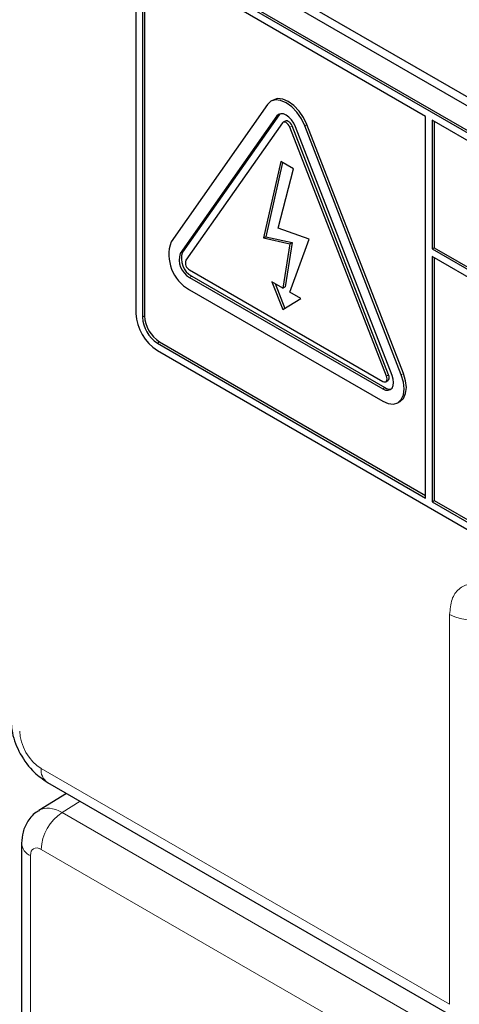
# Paper-space layout 'Blatt2' of a CAD drawing. Header units: millimetres. Extents: x 5 to 418, y 2 to 292.
# Tile 11 of 68: x 106.83 to 110.46, y 146.59 to 154.7. Entities that reach past the tile are written whole.
import ezdxf

# ---------------------------------------------------------------- set-up
doc = ezdxf.new("R2010")
doc.units = ezdxf.units.MM

psp = doc.layouts.new('Blatt2')

# ---------------------------------------------------------------- linework, layer by layer
at = {"color": 7, "linetype": 'Continuous', "lineweight": 25}
for p, q in [((107.9426, 155.4779), (116.8699, 150.3244)), ((108.0058, 155.5144), (116.8446, 150.4118)), ((116.808, 150.1355), (107.9692, 155.2381)), ((116.8257, 150.1457), (107.9868, 155.2483)), ((110.1789, 153.9012), (107.9692, 155.1768)), ((107.7924, 155.136), (107.7924, 152.2781)), ((107.8454, 155.1054), (107.8454, 152.2475)), ((107.8631, 155.1156), (107.8631, 152.2577)), ((108.9225, 154.036), (108.9048, 154.0257)), ((108.8767, 153.9997), (108.0812, 152.8678)), ((108.9533, 153.9045), (108.1578, 152.7726)), ((108.971, 153.9147), (108.1755, 152.7828)), ((108.9992, 153.8473), (108.2037, 152.7155)), ((108.9768, 153.9215), (108.971, 153.9147)), ((109.0225, 153.8627), (109.0048, 153.8525)), ((110.1789, 150.7575), (110.1789, 153.9012)), ((110.2319, 153.8706), (110.2319, 152.8092)), ((116.808, 150.0743), (110.2319, 153.8706)), ((110.2496, 153.8604), (110.2496, 152.8194)), ((109.8559, 151.7617), (109.0604, 153.812)), ((109.8736, 151.7719), (109.0781, 153.8222)), ((109.9019, 151.7658), (109.1064, 153.8161)), ((109.9784, 151.7726), (109.1829, 153.8229)), ((109.9961, 151.7828), (109.2006, 153.8331)), ((108.9856, 153.5285), (108.8439, 152.9001)), ((108.9992, 153.5207), (108.8616, 152.9103)), ((109.0909, 153.4678), (108.9856, 153.5285)), ((108.9633, 152.9813), (109.0909, 153.4678)), ((109.2179, 152.8894), (108.9633, 152.9813)), ((108.8439, 152.9001), (108.8616, 152.9103)), ((108.8439, 152.9001), (109.0604, 152.8517)), ((108.8616, 152.9103), (109.0781, 152.8619)), ((109.0604, 152.4535), (109.2179, 152.8894)), ((109.0604, 152.8517), (109.0025, 152.487)), ((109.0781, 152.8619), (109.0202, 152.4972)), ((109.0604, 152.8517), (109.0781, 152.8619)), ((110.2319, 152.8092), (110.2496, 152.8194)), ((110.2319, 152.8092), (116.9317, 148.9415)), ((110.2496, 152.8194), (116.9317, 148.9619)), ((116.9317, 148.8802), (110.2319, 152.748)), ((110.2319, 152.748), (110.2319, 150.7269)), ((110.2496, 152.7378), (110.2496, 150.7371)), ((108.2343, 152.6366), (109.8253, 151.7181)), ((108.2343, 152.5753), (109.8253, 151.6569)), ((108.252, 152.5855), (109.843, 151.6671)), ((108.2343, 152.4733), (109.8253, 151.5548)), ((109.0025, 152.487), (108.9112, 152.5397)), ((108.9112, 152.5397), (109.0025, 152.3093)), ((108.9394, 152.5234), (109.02, 152.32)), ((109.0025, 152.487), (109.0202, 152.4972)), ((109.0025, 152.3093), (109.1518, 152.4008)), ((109.1518, 152.4008), (109.0604, 152.4535)), ((107.9692, 152.0332), (110.1789, 150.7575)), ((107.9868, 152.0434), (110.1789, 150.7779)), ((107.9692, 151.9719), (116.808, 146.8694)), ((109.8503, 151.7156), (109.868, 151.7258)), ((109.9503, 151.5424), (109.968, 151.5526)), ((110.2319, 150.7269), (110.2496, 150.7371)), ((110.2319, 150.7269), (116.808, 146.9306)), ((110.2496, 150.7371), (116.8257, 146.9408)), ((107.0633, 148.4158), (110.4282, 146.4732)), ((107.2214, 148.3245), (106.9935, 148.1836)), ((106.8502, 147.9144), (106.8502, 144.5002))]:
    psp.add_line(p, q, dxfattribs=at)
at = {"color": 7, "linetype": 'Continuous', "lineweight": 18}
for p, q in [((108.9533, 153.9045), (108.971, 153.9147)), ((109.0604, 153.812), (109.0781, 153.8222)), ((109.1829, 153.8229), (109.2006, 153.8331)), ((108.1578, 152.7726), (108.1755, 152.7828)), ((108.2343, 152.5753), (108.252, 152.5855)), ((107.8454, 152.2475), (107.8631, 152.2577)), ((107.9692, 152.0332), (107.9868, 152.0434)), ((109.8559, 151.7617), (109.8736, 151.7719)), ((109.9784, 151.7726), (109.9961, 151.7828)), ((109.8253, 151.6569), (109.843, 151.6671)), ((110.3764, 146.5877), (110.3764, 149.7976)), ((107.0115, 148.5302), (110.3764, 146.5877)), ((107.3339, 148.2595), (107.1854, 148.1677)), ((107.1854, 148.1677), (110.6559, 146.1643)), ((110.3938, 145.9109), (107.0118, 147.8634)), ((106.9234, 147.8123), (106.9234, 144.3982))]:
    psp.add_line(p, q, dxfattribs=at)
at = {"color": 7, "linetype": 'Continuous', "lineweight": 25, "flags": 128}
for points in [[(109.1829, 153.8229), (109.1548, 153.8814), (109.1182, 153.935), (109.0756, 153.98), (109.0298, 154.0134), (108.9841, 154.0328), (108.9414, 154.037), (108.9048, 154.0257), (108.8767, 153.9997)], [(109.2006, 153.8331), (109.1725, 153.8916), (109.1359, 153.9452), (109.0933, 153.9902), (109.0475, 154.0236), (109.0017, 154.043), (108.9591, 154.0473), (108.9225, 154.036)], [(109.1064, 153.8161), (109.0923, 153.8453), (109.074, 153.8721), (109.0527, 153.8946), (109.0298, 153.9113), (109.0069, 153.921), (108.9856, 153.9231), (108.9673, 153.9175), (108.9533, 153.9045)], [(109.0604, 153.812), (109.0548, 153.8237), (109.0475, 153.8344), (109.039, 153.8434), (109.0298, 153.8501), (109.0207, 153.854), (109.0121, 153.8548), (109.0048, 153.8525), (108.9992, 153.8473)], [(109.0781, 153.8222), (109.0725, 153.8339), (109.0652, 153.8446), (109.0567, 153.8536), (109.0475, 153.8603), (109.0384, 153.8642), (109.0298, 153.865), (109.0225, 153.8627)], [(109.8253, 151.5548), (109.8711, 151.5353), (109.9137, 151.5311), (109.9503, 151.5424), (109.9784, 151.5685), (109.9961, 151.6075), (110.0021, 151.6569), (109.9961, 151.7132), (109.9784, 151.7726)], [(109.8253, 151.6569), (109.8482, 151.6471), (109.8695, 151.645), (109.8878, 151.6507), (109.9019, 151.6637), (109.9107, 151.6832), (109.9137, 151.7079), (109.9107, 151.7361), (109.9019, 151.7658)], [(109.8253, 151.7181), (109.8345, 151.7142), (109.843, 151.7134), (109.8503, 151.7156), (109.8559, 151.7208), (109.8595, 151.7286), (109.8607, 151.7385), (109.8595, 151.7498), (109.8559, 151.7617)], [(109.868, 151.7258), (109.868, 151.7258), (109.8736, 151.731), (109.8771, 151.7389), (109.8784, 151.7487), (109.8771, 151.76), (109.8736, 151.7719)], [(109.968, 151.5526), (109.968, 151.5526), (109.9961, 151.5787), (110.0138, 151.6177), (110.0198, 151.6671), (110.0138, 151.7234), (109.9961, 151.7828)]]:
    psp.add_lwpolyline(points, dxfattribs=at)
at = {"color": 7, "linetype": 'Continuous', "lineweight": 25}
for centre, radius, start, end in [((108.393, 152.7618), 0.3293, 161.22156, 241.18981), ((108.3137, 152.7196), 0.1647, 161.22156, 241.18981), ((108.3314, 152.7298), 0.1647, 161.22156, 241.18981), ((108.2661, 152.6943), 0.0659, 161.22156, 241.18981), ((108.1762, 152.2956), 0.3842, 182.60548, 237.39452), ((108.1141, 152.2597), 0.2689, 182.60548, 237.39452), ((108.1318, 152.2699), 0.2689, 182.60548, 237.39452), ((109.8811, 151.7224), 0.0672, 235.41042, 282.80707)]:
    psp.add_arc(centre, radius, start, end, dxfattribs=at)
at = {"color": 7, "linetype": 'Continuous', "lineweight": 18}
for centre, radius, start, end in [((110.5533, 150.1398), 0.3852, 242.65648, 296.76622), ((107.1307, 148.5152), 0.1201, 172.814, 235.87382), ((107.3965, 147.8455), 0.3852, 123.22971, 177.34769), ((106.9699, 147.923), 0.1201, 184.09355, 247.19438)]:
    psp.add_arc(centre, radius, start, end, dxfattribs=at)
for centre, major_axis, ratio, start_param, end_param in [((107.0115, 148.7343), (-0.125, 0.2165), 0.577557, 0.785632, 2.356124), ((107.1886, 147.8633), (-0.194, 0.3209), 0.577285, 5.486388, 6.284613), ((107.0118, 147.7613), (-0.0625, 0.1083), 0.577206, 5.498021, 7.068512)]:
    psp.add_ellipse(centre, major_axis=major_axis, ratio=ratio, start_param=start_param, end_param=end_param, dxfattribs=at)
psp.add_open_spline([(110.6614, 150.0335), (110.6584, 150.0346), (110.6166, 150.0488), (110.5387, 150.0566), (110.4491, 150.0156), (110.3881, 149.9286), (110.3803, 149.8413), (110.3764, 149.7976)], degree=3, knots=[0, 0, 0, 0, 0.019366, 0.2645085, 0.5096539, 0.7548276, 1, 1, 1, 1], dxfattribs=at)
at = {"color": 7, "linetype": 'Continuous', "lineweight": 25}
for points, knots in [([(106.7615, 148.9384), (106.7641, 148.9002), (106.7708, 148.8028), (106.8341, 148.6457), (106.9383, 148.5018), (107.0263, 148.4412), (107.0633, 148.4158)], [0, 0, 0, 0, 0.187821, 0.477899, 0.78076, 1, 1, 1, 1]), ([(106.9969, 148.1821), (106.9907, 148.1795), (106.9512, 148.1626), (106.9012, 148.1003), (106.857, 148.0099), (106.8524, 147.9457), (106.8502, 147.9144)], [0, 0, 0, 0, 0.062383, 0.400489, 0.7071, 1, 1, 1, 1])]:
    psp.add_open_spline(points, degree=3, knots=knots, dxfattribs=at)

doc.saveas('drawing.dxf')
